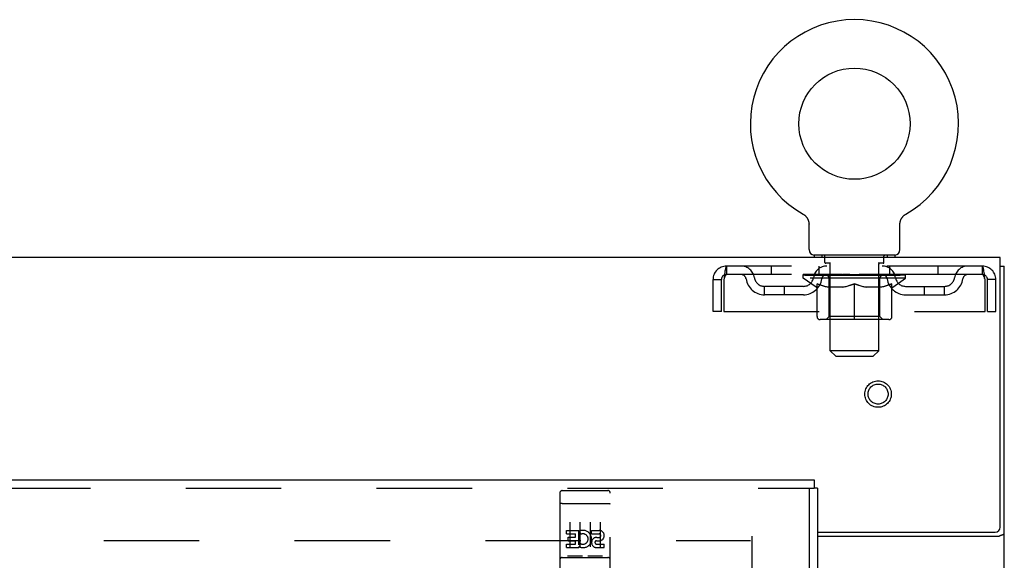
# Model space of a CAD drawing. Header units: inches. Extents: x 0 to 215, y 0 to 139.
# Tile 56 of 111: x 92.67 to 104.85, y 92.55 to 99.24. Entities that reach past the tile are written whole.
import ezdxf

# ---------------------------------------------------------------- set-up
doc = ezdxf.new("R2010")
doc.units = ezdxf.units.IN
doc.header["$LTSCALE"] = 11.804375
doc.header["$MEASUREMENT"] = 0
doc.linetypes.add('HIDDEN', pattern=[0.2, 0.1, -0.1])
doc.layers.get('0').update_dxf_attribs({"linetype": 'CONTINUOUS'})
doc.layers.add('DEFAULT_2', color=8, linetype='HIDDEN')
doc.layers.add('DOOR_ASSEMBLY', color=7, linetype='CONTINUOUS')

msp = doc.modelspace()

# ---------------------------------------------------------------- linework, layer by layer
at = {"color": 7, "linetype": 'Continuous'}
for p, q in [((102.361, 96.83), (102.361, 96.83)), ((102.361, 96.83), (102.365, 96.827)), ((102.362, 96.829), (102.364, 96.828)), ((102.365, 96.827), (102.37, 96.825)), ((102.369, 96.825), (102.374, 96.822)), ((102.374, 96.822), (102.378, 96.819)), ((102.378, 96.819), (102.382, 96.815)), ((102.382, 96.816), (102.386, 96.812)), ((102.385, 96.812), (102.389, 96.809)), ((102.389, 96.809), (102.393, 96.805)), ((102.393, 96.805), (102.396, 96.801)), ((102.396, 96.802), (102.4, 96.798)), ((102.403, 96.794), (102.406, 96.79)), ((102.406, 96.79), (102.409, 96.785)), ((102.409, 96.786), (102.412, 96.781)), ((102.412, 96.781), (102.414, 96.777)), ((102.414, 96.777), (102.417, 96.772)), ((102.417, 96.773), (102.419, 96.768)), ((102.419, 96.768), (102.421, 96.763)), ((102.421, 96.763), (102.423, 96.759)), ((102.423, 96.759), (102.425, 96.754)), ((102.425, 96.754), (102.427, 96.749)), ((102.427, 96.749), (102.428, 96.744)), ((102.428, 96.744), (102.429, 96.739)), ((102.429, 96.739), (102.431, 96.734)), ((102.431, 96.734), (102.432, 96.729)), ((103.561, 96.729), (103.562, 96.734)), ((103.562, 96.734), (103.563, 96.739)), ((103.563, 96.739), (103.564, 96.744)), ((103.564, 96.744), (103.566, 96.749)), ((103.566, 96.749), (103.567, 96.754)), ((103.567, 96.754), (103.569, 96.759)), ((103.569, 96.759), (103.571, 96.763)), ((103.571, 96.763), (103.573, 96.768)), ((103.573, 96.768), (103.576, 96.773)), ((103.576, 96.772), (103.578, 96.777)), ((103.578, 96.777), (103.581, 96.781)), ((103.581, 96.781), (103.583, 96.786)), ((103.583, 96.785), (103.586, 96.79)), ((103.586, 96.79), (103.589, 96.794)), ((103.589, 96.794), (103.593, 96.798)), ((103.593, 96.798), (103.596, 96.802)), ((103.596, 96.801), (103.6, 96.805)), ((103.599, 96.805), (103.603, 96.809)), ((103.603, 96.809), (103.607, 96.812)), ((103.607, 96.812), (103.611, 96.816)), ((103.611, 96.815), (103.615, 96.819)), ((103.615, 96.819), (103.619, 96.822)), ((103.619, 96.822), (103.623, 96.825)), ((103.623, 96.825), (103.627, 96.827)), ((103.623, 96.825), (103.624, 96.825)), ((103.627, 96.827), (103.631, 96.83)), ((103.629, 96.828), (103.63, 96.829)), ((103.631, 96.83), (103.631, 96.83)), ((102.432, 96.729), (102.432, 96.724)), ((102.432, 96.724), (102.433, 96.719)), ((102.434, 96.391), (102.434, 96.705)), ((103.559, 96.719), (103.56, 96.724)), ((103.559, 96.714), (103.559, 96.719)), ((103.559, 96.709), (103.559, 96.714)), ((103.559, 96.709), (103.559, 96.714)), ((103.559, 96.705), (103.559, 96.709)), ((103.559, 96.391), (103.559, 96.705)), ((103.56, 96.724), (103.561, 96.729)), ((102.496, 96.322), (102.496, 96.292)), ((103.496, 96.322), (102.496, 96.322)), ((103.496, 96.322), (103.496, 96.292)), ((104.798, 96.188), (104.85, 96.188))]:
    msp.add_line(p, q, dxfattribs=at)
at = {"color": 3, "linetype": 'Continuous'}
for p, q in [((104.798, 96.292), (64.652, 96.292)), ((104.798, 92.956), (104.798, 96.292)), ((104.85, 10.396), (104.85, 96.188)), ((102.538, 92.896), (104.738, 92.896)), ((102.538, 92.844), (104.78, 92.844))]:
    msp.add_line(p, q, dxfattribs=at)
at = {"color": 7, "linetype": 'Continuous'}
for points in [[(102.4, 96.798), (102.403, 96.794), (102.406, 96.79)], [(102.433, 96.719), (102.433, 96.714), (102.434, 96.709), (102.434, 96.705)]]:
    msp.add_lwpolyline(points, dxfattribs=at)
at = {"color": 3, "linetype": 'Continuous'}
for points in [[(104.78, 92.844), (104.782, 92.845), (104.785, 92.847), (104.788, 92.848), (104.791, 92.85), (104.795, 92.851), (104.798, 92.853), (104.802, 92.854), (104.807, 92.856), (104.815, 92.858)], [(104.815, 92.858), (104.819, 92.86), (104.822, 92.861), (104.826, 92.862), (104.829, 92.864), (104.832, 92.865), (104.835, 92.866), (104.838, 92.868), (104.841, 92.87), (104.843, 92.871), (104.845, 92.873), (104.847, 92.875), (104.848, 92.877), (104.849, 92.878), (104.85, 92.88), (104.85, 92.882), (104.85, 92.884)]]:
    msp.add_lwpolyline(points, dxfattribs=at)
at = {"color": 7, "linetype": 'Continuous'}
msp.add_circle((102.996, 97.95), 0.688, dxfattribs=at)
for centre, radius, start, end in [((102.996, 97.95), 1.288, 299.5053, 240.4947), ((102.503, 96.391), 0.069, 180, 265), ((103.49, 96.391), 0.069, 275, 360)]:
    msp.add_arc(centre, radius, start, end, dxfattribs=at)
at = {"color": 3, "linetype": 'Continuous'}
msp.add_arc((104.738, 92.956), 0.06, 270, 360, dxfattribs=at)
at = {"layer": 'DEFAULT_2', "color": 8, "linetype": 'HIDDEN'}
for p, q in [((102.368, 96.825), (102.369, 96.825)), ((102.593, 96.322), (102.593, 96.292)), ((102.631, 96.232), (102.631, 96.312)), ((103.361, 96.232), (103.361, 96.312)), ((103.399, 96.322), (103.399, 96.292)), ((101.413, 96.188), (101.413, 96.084)), ((104.579, 96.188), (101.413, 96.188)), ((101.965, 96.188), (101.965, 96.084)), ((102.559, 96.084), (102.559, 96.188)), ((102.701, 96.222), (102.641, 96.222)), ((102.696, 95.141), (102.696, 96.212)), ((103.351, 96.222), (103.291, 96.222)), ((103.296, 95.141), (103.296, 96.212)), ((103.434, 96.084), (103.434, 96.188)), ((104.027, 96.188), (104.027, 96.084)), ((104.579, 96.084), (104.579, 96.188)), ((101.246, 95.625), (101.246, 96.021)), ((101.246, 96.021), (101.35, 96.021)), ((101.35, 95.625), (101.35, 96.021)), ((101.38, 96.021), (101.38, 95.625)), ((104.579, 96.084), (101.413, 96.084)), ((102.363, 96.037), (102.363, 96.084)), ((103.629, 96.037), (102.363, 96.037)), ((102.522, 95.925), (102.363, 96.037)), ((102.373, 96.077), (102.373, 96.084)), ((102.381, 96.074), (102.381, 96.077)), ((102.381, 96.074), (103.611, 96.074)), ((102.39, 96.074), (102.39, 96.077)), ((102.391, 96.074), (102.391, 96.077)), ((102.401, 96.077), (102.401, 96.084)), ((102.417, 96.074), (102.417, 96.077)), ((102.419, 96.074), (102.419, 96.077)), ((102.448, 96.077), (102.448, 96.084)), ((102.462, 96.074), (102.462, 96.077)), ((102.465, 96.074), (102.465, 96.077)), ((102.669, 96.077), (102.468, 96.077)), ((102.511, 96.077), (102.511, 96.084)), ((102.512, 96.074), (102.512, 96.077)), ((102.513, 96.074), (102.513, 96.077)), ((102.516, 96.074), (102.516, 96.077)), ((102.523, 96.074), (102.523, 96.077)), ((102.523, 96.074), (102.523, 96.077)), ((102.527, 96.074), (102.527, 96.077)), ((102.53, 96.074), (102.53, 96.078)), ((102.534, 96.074), (102.534, 96.077)), ((102.549, 96.074), (102.549, 96.077)), ((102.567, 96.074), (102.567, 96.079)), ((102.567, 96.074), (102.567, 96.077)), ((102.588, 96.074), (102.588, 96.077)), ((102.588, 96.074), (102.588, 96.077)), ((102.589, 96.077), (102.589, 96.084)), ((102.599, 96.074), (102.599, 96.077)), ((102.603, 96.074), (102.603, 96.077)), ((102.612, 96.074), (102.612, 96.077)), ((102.623, 96.074), (102.623, 96.081)), ((102.639, 96.074), (102.639, 96.077)), ((102.642, 96.074), (102.642, 96.077)), ((102.669, 96.074), (102.669, 96.077)), ((102.736, 96.077), (102.674, 96.077)), ((102.68, 96.077), (102.68, 96.084)), ((102.683, 95.565), (102.683, 96.034)), ((102.686, 96.074), (102.686, 96.077)), ((102.691, 96.074), (102.691, 96.077)), ((102.697, 96.074), (102.697, 96.082)), ((102.701, 96.074), (102.701, 96.077)), ((102.712, 96.074), (102.712, 96.077)), ((102.736, 96.074), (102.736, 96.077)), ((102.811, 96.077), (102.752, 96.077)), ((102.772, 96.074), (102.772, 96.077)), ((102.78, 96.077), (102.78, 96.084)), ((102.783, 96.074), (102.783, 96.077)), ((102.786, 96.074), (102.786, 96.083)), ((102.788, 96.074), (102.788, 96.077)), ((102.796, 96.074), (102.796, 96.077)), ((102.811, 96.074), (102.811, 96.077)), ((102.892, 96.077), (102.837, 96.077)), ((102.85, 96.074), (102.85, 96.077)), ((102.882, 96.077), (102.996, 96.084)), ((102.886, 96.077), (102.886, 96.084)), ((102.887, 96.084), (102.886, 96.084)), ((102.887, 96.077), (102.887, 96.084)), ((102.887, 96.074), (102.887, 96.077)), ((102.891, 96.074), (102.891, 96.077)), ((102.892, 96.074), (102.892, 96.077)), ((102.892, 96.074), (102.892, 96.077)), ((102.975, 96.077), (102.927, 96.077)), ((102.933, 96.074), (102.933, 96.077)), ((102.975, 96.074), (102.975, 96.077)), ((102.994, 96.077), (102.993, 96.077)), ((102.993, 96.074), (102.993, 96.077)), ((102.994, 96.074), (102.994, 96.077)), ((102.996, 96.077), (102.996, 96.084)), ((102.999, 96.074), (102.999, 96.077)), ((102.999, 96.074), (102.999, 96.077)), ((102.999, 96.077), (102.999, 96.077)), ((103.001, 96.077), (103.065, 96.077)), ((103.017, 96.074), (103.017, 96.077)), ((103.033, 96.077), (103.033, 96.081)), ((103.033, 96.081), (103.111, 96.077)), ((103.054, 96.077), (103.054, 96.08)), ((103.06, 96.074), (103.06, 96.077)), ((103.1, 96.074), (103.1, 96.077)), ((103.101, 96.074), (103.101, 96.077)), ((103.101, 96.077), (103.155, 96.077)), ((103.102, 96.074), (103.102, 96.077)), ((103.106, 96.077), (103.106, 96.084)), ((103.106, 96.077), (103.106, 96.084)), ((103.106, 96.084), (103.106, 96.084)), ((103.106, 96.074), (103.106, 96.077)), ((103.142, 96.074), (103.142, 96.077)), ((103.181, 96.074), (103.181, 96.077)), ((103.181, 96.077), (103.24, 96.077)), ((103.196, 96.074), (103.196, 96.077)), ((103.204, 96.074), (103.204, 96.077)), ((103.207, 96.074), (103.207, 96.083)), ((103.209, 96.074), (103.209, 96.077)), ((103.213, 96.077), (103.213, 96.084)), ((103.22, 96.074), (103.22, 96.077)), ((103.256, 96.074), (103.256, 96.077)), ((103.256, 96.077), (103.318, 96.077)), ((103.28, 96.074), (103.28, 96.077)), ((103.291, 96.074), (103.291, 96.077)), ((103.295, 96.074), (103.295, 96.082)), ((103.301, 96.074), (103.301, 96.077)), ((103.306, 96.074), (103.306, 96.077)), ((103.309, 95.565), (103.309, 96.034)), ((103.313, 96.077), (103.313, 96.084)), ((103.323, 96.074), (103.323, 96.077)), ((103.323, 96.077), (103.524, 96.077)), ((103.35, 96.074), (103.35, 96.077)), ((103.353, 96.074), (103.353, 96.077)), ((103.369, 96.074), (103.369, 96.081)), ((103.38, 96.074), (103.38, 96.077)), ((103.389, 96.074), (103.389, 96.077)), ((103.394, 96.074), (103.394, 96.077)), ((103.403, 96.077), (103.403, 96.084)), ((103.405, 96.074), (103.405, 96.077)), ((103.405, 96.074), (103.405, 96.077)), ((103.425, 96.074), (103.425, 96.079)), ((103.425, 96.074), (103.425, 96.077)), ((103.444, 96.074), (103.444, 96.077)), ((103.458, 96.074), (103.458, 96.077)), ((103.462, 96.074), (103.462, 96.078)), ((103.466, 96.074), (103.466, 96.077)), ((103.469, 96.074), (103.469, 96.077)), ((103.469, 96.074), (103.469, 96.077)), ((103.47, 95.925), (103.629, 96.037)), ((103.476, 96.074), (103.476, 96.077)), ((103.479, 96.074), (103.479, 96.077)), ((103.48, 96.074), (103.48, 96.077)), ((103.481, 96.077), (103.481, 96.084)), ((103.527, 96.074), (103.527, 96.077)), ((103.53, 96.074), (103.53, 96.077)), ((103.545, 96.077), (103.545, 96.084)), ((103.573, 96.074), (103.573, 96.077)), ((103.575, 96.074), (103.575, 96.077)), ((103.591, 96.077), (103.591, 96.084)), ((103.601, 96.074), (103.601, 96.077)), ((103.602, 96.074), (103.602, 96.077)), ((103.611, 96.074), (103.611, 96.077)), ((103.62, 96.077), (103.62, 96.084)), ((103.629, 96.037), (103.629, 96.084)), ((104.612, 95.625), (104.612, 96.021)), ((104.642, 95.625), (104.642, 96.021)), ((104.746, 96.021), (104.642, 96.021)), ((104.746, 95.625), (104.746, 96.021)), ((101.882, 95.833), (101.882, 95.937)), ((102.365, 95.937), (101.882, 95.937)), ((102.132, 95.833), (102.132, 95.937)), ((102.522, 95.925), (102.533, 95.925)), ((102.533, 95.562), (102.533, 95.969)), ((102.855, 95.925), (102.675, 95.925)), ((102.996, 95.525), (102.996, 95.969)), ((103.317, 95.925), (103.137, 95.925)), ((103.46, 95.562), (103.46, 95.969)), ((103.46, 95.925), (103.47, 95.925)), ((103.628, 95.937), (104.111, 95.937)), ((103.861, 95.833), (103.861, 95.937)), ((104.111, 95.833), (104.111, 95.937)), ((102.365, 95.833), (101.882, 95.833)), ((103.628, 95.833), (104.111, 95.833)), ((101.35, 95.625), (101.246, 95.625)), ((101.38, 95.625), (104.612, 95.625)), ((103.423, 95.525), (102.57, 95.525)), ((102.683, 95.565), (102.644, 95.525)), ((103.309, 95.565), (102.683, 95.565)), ((103.309, 95.565), (103.349, 95.525)), ((104.642, 95.625), (104.746, 95.625)), ((103.296, 95.141), (102.696, 95.141)), ((102.765, 95.072), (102.696, 95.141)), ((102.765, 95.072), (103.227, 95.072)), ((103.227, 95.072), (103.296, 95.141)), ((101.725, 92.844), (101.725, 13.74)), ((67.739, 92.792), (101.711, 92.792))]:
    msp.add_line(p, q, dxfattribs=at)
for points in [[(101.413, 96.188), (101.411, 96.187), (101.408, 96.184), (101.406, 96.178), (101.404, 96.171), (101.401, 96.162), (101.399, 96.151), (101.397, 96.139), (101.394, 96.125), (101.392, 96.11), (101.39, 96.093), (101.387, 96.076), (101.385, 96.058), (101.382, 96.039), (101.38, 96.021)], [(104.612, 96.021), (104.61, 96.039), (104.607, 96.058), (104.605, 96.076), (104.603, 96.093), (104.6, 96.11), (104.598, 96.125), (104.596, 96.139), (104.593, 96.151), (104.591, 96.162), (104.589, 96.171), (104.586, 96.178), (104.584, 96.184), (104.581, 96.187), (104.579, 96.188)], [(101.413, 96.084), (101.411, 96.083), (101.408, 96.082), (101.406, 96.08), (101.404, 96.077), (101.401, 96.074), (101.399, 96.07), (101.397, 96.065), (101.394, 96.06), (101.392, 96.054), (101.39, 96.048), (101.387, 96.042), (101.385, 96.035), (101.382, 96.028), (101.38, 96.021)], [(104.612, 96.021), (104.61, 96.028), (104.607, 96.035), (104.605, 96.042), (104.603, 96.048), (104.6, 96.054), (104.598, 96.06), (104.596, 96.065), (104.593, 96.07), (104.591, 96.074), (104.589, 96.077), (104.586, 96.08), (104.584, 96.082), (104.581, 96.083), (104.579, 96.084)], [(102.533, 95.969), (102.558, 95.959), (102.584, 95.95), (102.609, 95.942), (102.633, 95.936), (102.658, 95.93), (102.683, 95.925)], [(102.675, 95.925), (102.652, 95.93), (102.628, 95.936), (102.605, 95.942), (102.581, 95.95), (102.557, 95.958), (102.533, 95.968)], [(102.845, 95.925), (102.87, 95.93), (102.895, 95.936), (102.92, 95.942), (102.945, 95.95), (102.97, 95.959), (102.996, 95.969)], [(102.996, 95.967), (102.972, 95.958), (102.948, 95.95), (102.924, 95.942), (102.901, 95.936), (102.878, 95.93), (102.855, 95.925)], [(102.996, 95.969), (103.022, 95.959), (103.048, 95.95), (103.073, 95.942), (103.098, 95.936), (103.122, 95.93), (103.147, 95.925)], [(103.137, 95.925), (103.114, 95.93), (103.091, 95.936), (103.068, 95.942), (103.044, 95.95), (103.02, 95.958), (102.996, 95.967)], [(103.31, 95.925), (103.334, 95.93), (103.359, 95.936), (103.384, 95.942), (103.409, 95.95), (103.434, 95.959), (103.46, 95.969)], [(103.46, 95.968), (103.435, 95.958), (103.411, 95.95), (103.387, 95.942), (103.364, 95.936), (103.341, 95.93), (103.317, 95.925)]]:
    msp.add_lwpolyline(points, dxfattribs=at)
for radius in [0.164, 0.124]:
    msp.add_circle((103.288, 94.604), radius, dxfattribs=at)
for centre, radius, start, end in [((102.503, 96.391), 0.069, 265, 270), ((102.621, 96.312), 0.01, 0, 90), ((103.371, 96.312), 0.01, 90, 180), ((103.49, 96.391), 0.069, 270, 275), ((101.413, 96.021), 0.167, 90, 180), ((101.592, 96.021), 0.167, 8.0716, 90), ((102.654, 96.021), 0.167, 90, 171.9284), ((102.641, 96.232), 0.01, 180, 270), ((102.686, 96.212), 0.01, 0, 90), ((103.306, 96.212), 0.01, 90, 180), ((103.339, 96.021), 0.167, 8.0716, 90), ((103.351, 96.232), 0.01, 270, 360), ((104.4, 96.021), 0.167, 90, 171.9284), ((104.579, 96.021), 0.167, 0, 90), ((101.413, 96.021), 0.063, 90, 180), ((101.593, 96.021), 0.0625, 7.9863, 90), ((101.882, 96.062), 0.229, 187.9863, 270), ((101.882, 96.062), 0.125, 188.0716, 270), ((102.365, 96.062), 0.125, 270, 351.9284), ((102.365, 96.062), 0.229, 270, 352.0137), ((102.653, 96.021), 0.0625, 90, 172.0137), ((102.644, 96.034), 0.0398, 0, 90), ((103.349, 96.034), 0.0398, 90, 180), ((103.339, 96.021), 0.0625, 7.9863, 90), ((103.628, 96.062), 0.229, 187.9863, 270), ((103.628, 96.062), 0.125, 188.0716, 270), ((104.111, 96.062), 0.125, 270, 351.9284), ((104.111, 96.062), 0.229, 270, 352.0137), ((104.399, 96.021), 0.0625, 90, 172.0137), ((104.579, 96.021), 0.063, 0, 90), ((102.57, 95.562), 0.0371, 180, 270), ((103.423, 95.562), 0.0371, 270, 360)]:
    msp.add_arc(centre, radius, start, end, dxfattribs=at)
for centre, major_axis, ratio, start_param, end_param in [((102.996, 96.084), (0.633, 0.007), 0.05963, 2.96643, 3.140963), ((102.343, 96.072), (0.198, 0), 0.060556, 0.430652, 1.470503), ((102.996, 96.084), (0.633, 0), 0.060556, -3.141593, -2.96706), ((102.343, 96.065), (0.198, 0.002), 0.05963, 1.376596, 1.469874), ((102.996, 96.084), (0.633, 0.013), 0.05688, 2.791345, 2.965878), ((102.319, 96.072), (0.198, 0.002), 0.05963, 0.25549, 1.295341), ((102.387, 96.072), (0.198, -0.002), 0.05963, 0.605815, 1.645666), ((102.996, 96.084), (0.633, -0.007), 0.05963, -2.96643, -2.791898), ((102.387, 96.065), (0.198, 0), 0.060556, 1.551758, 1.645036), ((102.319, 96.065), (0.198, 0.004), 0.05688, 1.20151, 1.294789), ((102.388, 96.067), (0.164, 0.002), 0.05963, 1.065228, 1.614276), ((102.369, 96.067), (0.164, 0.003), 0.05688, 0.890143, 1.43919), ((102.427, 96.067), (0.164, 0), 0.060556, 1.240391, 1.789438), ((102.996, 96.084), (0.633, 0.019), 0.052395, 2.616403, 2.790936), ((102.315, 96.072), (0.198, 0.004), 0.05688, 0.080405, 1.120256), ((102.45, 96.072), (0.198, -0.004), 0.05688, 0.7809, 1.820751), ((102.996, 96.084), (0.633, -0.013), 0.05688, -2.791345, -2.616812), ((102.45, 96.065), (0.198, -0.002), 0.05963, 1.72692, 1.820198), ((102.315, 96.065), (0.198, 0.006), 0.052395, 1.026568, 1.119847), ((102.368, 96.067), (0.164, 0.005), 0.052395, 0.715201, 1.264248), ((102.482, 96.067), (0.164, -0.002), 0.05963, 1.415553, 1.9646), ((102.996, 96.084), (0.633, 0.025), 0.046319, 2.441654, 2.616187), ((102.529, 96.072), (0.198, -0.006), 0.052395, 0.955842, 1.995693), ((102.332, 96.072), (0.198, 0.006), 0.052395, -0.094537, 0.945314), ((102.996, 96.084), (0.633, -0.019), 0.052395, -2.616403, -2.44187), ((102.529, 96.065), (0.198, -0.004), 0.05688, 1.902006, 1.995284), ((102.332, 96.065), (0.198, 0.008), 0.046319, 0.851819, 0.945098), ((102.386, 96.067), (0.164, 0.006), 0.046319, 0.540452, 1.089499), ((102.553, 96.067), (0.164, -0.003), 0.05688, 1.590638, 2.139686), ((102.996, 96.084), (0.633, 0.029), 0.038841, 2.267123, 2.441656), ((102.623, 96.072), (0.198, -0.008), 0.046319, 1.130591, 2.170442), ((102.369, 96.072), (0.198, 0.008), 0.046319, -0.269286, 0.770565), ((102.996, 96.084), (0.633, -0.025), 0.046319, -2.441654, -2.267121), ((102.623, 96.065), (0.198, -0.006), 0.052395, 2.076947, 2.170226), ((102.369, 96.065), (0.198, 0.009), 0.038841, 0.677289, 0.770567), ((102.423, 96.067), (0.164, 0.008), 0.038841, 0.365921, 0.914969), ((102.638, 96.067), (0.164, -0.005), 0.052395, 1.76558, 2.314627), ((102.996, 96.084), (0.633, 0.033), 0.030195, 2.09281, 2.267343), ((102.727, 96.072), (0.198, -0.009), 0.038841, 1.305122, 2.344973), ((102.425, 96.072), (0.198, 0.009), 0.038841, -0.443817, 0.596034), ((102.996, 96.084), (0.633, -0.029), 0.038841, -2.267123, -2.092591), ((102.727, 96.065), (0.198, -0.008), 0.046319, 2.251696, 2.344975), ((102.425, 96.065), (0.198, 0.01), 0.030195, 0.502975, 0.596254), ((102.478, 96.067), (0.164, 0.009), 0.030195, 0.191608, 0.740655), ((102.733, 96.067), (0.164, -0.006), 0.046319, 1.940329, 2.489376), ((102.499, 96.072), (0.198, 0.01), 0.030195, -0.61813, 0.421721), ((102.996, 96.084), (0.633, 0.036), 0.020645, 1.918687, 2.09322), ((102.84, 96.072), (0.198, -0.01), 0.030195, 1.479435, 2.519286), ((102.996, 96.084), (0.633, -0.033), 0.030195, -2.09281, -1.918277), ((102.84, 96.065), (0.198, -0.009), 0.038841, 2.426227, 2.519505), ((102.499, 96.065), (0.198, 0.011), 0.020645, 0.328852, 0.422131), ((102.548, 96.067), (0.164, 0.009), 0.020645, 0.017485, 0.566532), ((102.837, 96.067), (0.164, -0.008), 0.038841, 2.11486, 2.663907), ((102.588, 96.072), (0.198, 0.011), 0.020645, -0.792253, 0.247598), ((102.996, 96.084), (0.633, 0.038), 0.010478, 1.744704, 1.919237), ((102.958, 96.072), (0.198, -0.011), 0.020645, 1.653558, 2.693409), ((102.996, 96.084), (0.633, -0.036), 0.020645, -1.918687, -1.744154), ((102.958, 96.065), (0.198, -0.01), 0.030195, 2.60054, 2.693819), ((102.588, 96.065), (0.198, 0.012), 0.010478, 0.154869, 0.248148), ((102.632, 96.067), (0.164, 0.01), 0.010478, 6.126688, 6.675735), ((102.945, 96.067), (0.164, -0.009), 0.030195, 2.289173, 2.83822), ((102.689, 96.072), (0.198, 0.012), 0.010478, -0.966236, -0.000846), ((103.077, 96.072), (0.198, -0.012), 0.010478, 1.827541, 2.867392), ((102.996, 96.084), (0.633, -0.038), 0.010478, -1.744704, -1.563007), ((103.077, 96.065), (0.198, -0.011), 0.020645, 2.774664, 2.867942), ((103.055, 96.067), (0.164, -0.009), 0.020645, 2.463296, 3.012344), ((102.915, 96.072), (0.198, 0.012), 0.010478, 0.274201, 1.314052), ((102.829, 96.067), (0.164, 0.01), 0.010478, -0.000483, 0.504314), ((102.799, 96.065), (0.198, 0.012), 0.010478, 0.099668, 0.192946), ((102.996, 96.084), (0.633, 0.038), 0.010478, -1.571421, -1.396888), ((103.193, 96.065), (0.198, -0.012), 0.010478, 2.74231, 2.948646), ((103.163, 96.067), (0.164, -0.01), 0.010478, 2.637279, 3.14189), ((103.034, 96.072), (0.198, 0.011), 0.020645, 0.448184, 1.488034), ((102.937, 96.067), (0.164, 0.009), 0.020645, 0.129249, 0.678296), ((102.915, 96.065), (0.198, 0.011), 0.020645, 0.273651, 0.366929), ((102.996, 96.084), (0.633, 0.036), 0.020645, -1.397439, -1.222906), ((103.304, 96.072), (0.198, -0.012), 0.010478, -3.140747, -2.175357), ((102.996, 96.084), (0.633, -0.038), 0.010478, 1.222355, 1.396888), ((103.152, 96.072), (0.198, 0.01), 0.030195, 0.622307, 1.662158), ((103.047, 96.067), (0.164, 0.009), 0.030195, 0.303372, 0.852419), ((103.361, 96.067), (0.164, -0.01), 0.010478, 2.749043, 3.29809), ((103.405, 96.072), (0.198, -0.011), 0.020645, 2.893995, 3.933846), ((103.034, 96.065), (0.198, 0.01), 0.030195, 0.447774, 0.541052), ((103.405, 96.065), (0.198, -0.012), 0.010478, 2.893445, 2.986723), ((102.996, 96.084), (0.633, 0.033), 0.030195, -1.223315, -1.048783), ((102.996, 96.084), (0.633, -0.036), 0.020645, 1.048373, 1.222906), ((103.265, 96.072), (0.198, 0.009), 0.038841, 0.79662, 1.836471), ((103.156, 96.067), (0.164, 0.008), 0.038841, 0.477686, 1.026733), ((103.444, 96.067), (0.164, -0.009), 0.020645, 2.57506, 3.124108), ((103.493, 96.072), (0.198, -0.01), 0.030195, 2.719872, 3.759723), ((103.37, 96.072), (0.198, 0.008), 0.046319, 0.971151, 2.011002), ((103.152, 96.065), (0.198, 0.009), 0.038841, 0.622087, 0.715366), ((103.493, 96.065), (0.198, -0.011), 0.020645, 2.719462, 2.812741), ((102.996, 96.084), (0.633, 0.029), 0.038841, -1.049002, -0.874469), ((102.996, 96.084), (0.633, -0.033), 0.030195, 0.87425, 1.048783), ((103.259, 96.067), (0.164, 0.006), 0.046319, 0.652216, 1.201263), ((103.463, 96.072), (0.198, 0.006), 0.052395, 1.1459, 2.185751), ((103.515, 96.067), (0.164, -0.009), 0.030195, 2.400937, 2.949985), ((103.567, 96.072), (0.198, -0.009), 0.038841, 2.545558, 3.585409), ((103.354, 96.067), (0.164, 0.005), 0.052395, 0.826965, 1.376012), ((103.265, 96.065), (0.198, 0.008), 0.046319, 0.796618, 0.889896), ((103.567, 96.065), (0.198, -0.01), 0.030195, 2.545339, 2.638617), ((103.542, 96.072), (0.198, 0.004), 0.05688, 1.320842, 2.360692), ((102.996, 96.084), (0.633, 0.025), 0.046319, -0.874471, -0.699939), ((102.996, 96.084), (0.633, -0.029), 0.038841, 0.699936, 0.874469), ((103.623, 96.072), (0.198, -0.008), 0.046319, 2.371028, 3.410879), ((103.569, 96.067), (0.164, -0.008), 0.038841, 2.226624, 2.775671), ((103.605, 96.072), (0.198, 0.002), 0.05963, 1.495927, 2.535778), ((103.439, 96.067), (0.164, 0.003), 0.05688, 1.001907, 1.550954), ((103.66, 96.072), (0.198, -0.006), 0.052395, 2.196279, 3.23613), ((103.606, 96.067), (0.164, -0.006), 0.046319, 2.052093, 2.601141), ((103.37, 96.065), (0.198, 0.006), 0.052395, 0.971367, 1.064645), ((103.649, 96.072), (0.198, 0), 0.060556, 1.671089, 2.71094), ((103.623, 96.065), (0.198, -0.009), 0.038841, 2.371026, 2.464304), ((103.677, 96.072), (0.198, -0.004), 0.05688, 2.021337, 3.061188), ((102.996, 96.084), (0.633, 0.019), 0.052395, -0.699723, -0.52519), ((102.996, 96.084), (0.633, -0.025), 0.046319, 0.525406, 0.699939), ((103.674, 96.072), (0.198, -0.002), 0.05963, 1.846251, 2.886102), ((103.51, 96.067), (0.164, 0.002), 0.05963, 1.176993, 1.72604), ((103.624, 96.067), (0.164, -0.005), 0.052395, 1.877344, 2.426392), ((103.566, 96.067), (0.164, 0), 0.060556, 1.352155, 1.901202), ((103.624, 96.067), (0.164, -0.003), 0.05688, 1.702402, 2.25145), ((103.604, 96.067), (0.164, -0.002), 0.05963, 1.527317, 2.076364), ((103.463, 96.065), (0.198, 0.004), 0.05688, 1.146309, 1.239587), ((103.66, 96.065), (0.198, -0.008), 0.046319, 2.196495, 2.289773), ((102.996, 96.084), (0.633, 0.013), 0.05688, -0.524781, -0.350248), ((102.996, 96.084), (0.633, -0.019), 0.052395, 0.350657, 0.52519), ((103.542, 96.065), (0.198, 0.002), 0.05963, 1.321394, 1.414673), ((103.677, 96.065), (0.198, -0.006), 0.052395, 2.021746, 2.115024), ((102.996, 96.084), (0.633, 0.007), 0.05963, -0.349695, -0.175162), ((102.996, 96.084), (0.633, -0.013), 0.05688, 0.175715, 0.350248), ((103.605, 96.065), (0.198, 0), 0.060556, 1.496556, 1.589835), ((103.674, 96.065), (0.198, -0.004), 0.05688, 1.846804, 1.940083), ((103.649, 96.065), (0.198, -0.002), 0.05963, 1.671719, 1.764997), ((102.996, 96.084), (0.633, 0), 0.060556, -0.174533, 0), ((102.996, 96.084), (0.633, -0.007), 0.05963, 0.000629, 0.175162)]:
    msp.add_ellipse(centre, major_axis=major_axis, ratio=ratio, start_param=start_param, end_param=end_param, dxfattribs=at)
at = {"layer": 'DOOR_ASSEMBLY', "color": 3, "linetype": 'Continuous'}
for p, q in [((66.392, 93.542), (102.496, 93.542)), ((102.538, 93.438), (102.538, 13.146))]:
    msp.add_line(p, q, dxfattribs=at)
at = {"layer": 'DOOR_ASSEMBLY', "color": 7, "linetype": 'Continuous'}
for p in [(102.496, 93.542), (102.538, 93.438)]:
    msp.add_line(p, (102.496, 93.438), dxfattribs=at)
at = {"layer": 'DOOR_ASSEMBLY', "color": 8, "linetype": 'HIDDEN'}
for p, q in [((66.392, 93.438), (102.496, 93.438)), ((99.35, 93.379), (99.35, 91.654)), ((99.38, 93.409), (99.945, 93.409)), ((99.975, 91.654), (99.975, 93.379)), ((102.434, 93.438), (102.434, 13.146)), ((99.367, 93.25), (99.366, 93.25)), ((99.368, 93.251), (99.367, 93.25)), ((99.368, 93.251), (99.368, 93.251)), ((99.369, 93.251), (99.368, 93.251)), ((99.37, 93.251), (99.369, 93.251)), ((99.371, 93.251), (99.37, 93.251)), ((99.371, 93.251), (99.371, 93.251)), ((99.372, 93.251), (99.371, 93.251)), ((99.373, 93.251), (99.372, 93.251)), ((99.374, 93.251), (99.373, 93.251)), ((99.375, 93.251), (99.374, 93.251)), ((99.376, 93.251), (99.375, 93.251)), ((99.376, 93.251), (99.376, 93.251)), ((99.377, 93.251), (99.376, 93.251)), ((99.378, 93.251), (99.377, 93.251)), ((99.379, 93.251), (99.378, 93.251)), ((99.38, 93.251), (99.379, 93.251)), ((99.38, 93.251), (99.945, 93.251)), ((99.945, 93.251), (99.946, 93.251)), ((99.946, 93.251), (99.947, 93.251)), ((99.947, 93.251), (99.948, 93.251)), ((99.948, 93.251), (99.948, 93.251)), ((99.948, 93.251), (99.949, 93.251)), ((99.949, 93.251), (99.95, 93.251)), ((99.95, 93.251), (99.951, 93.251)), ((99.951, 93.251), (99.952, 93.251)), ((99.952, 93.251), (99.953, 93.251)), ((99.953, 93.251), (99.953, 93.251)), ((99.953, 93.251), (99.954, 93.251)), ((99.954, 93.251), (99.955, 93.251)), ((99.955, 93.251), (99.956, 93.251)), ((99.956, 93.251), (99.957, 93.251)), ((99.957, 93.251), (99.957, 93.251)), ((99.957, 93.251), (99.958, 93.25)), ((99.475, 93.018), (99.475, 92.712)), ((99.6, 93.018), (99.6, 92.712)), ((99.725, 93.018), (99.725, 92.712)), ((99.85, 93.018), (99.85, 92.712)), ((99.431, 92.874), (99.431, 92.916)), ((99.431, 92.916), (99.587, 92.916)), ((99.431, 92.874), (99.544, 92.874)), ((99.544, 92.832), (99.544, 92.874)), ((99.587, 92.739), (99.587, 92.916)), ((99.611, 92.868), (99.594, 92.907)), ((99.743, 92.874), (99.743, 92.916)), ((99.743, 92.916), (99.836, 92.916)), ((99.743, 92.874), (99.836, 92.874)), ((99.431, 92.703), (99.431, 92.746)), ((99.431, 92.746), (99.544, 92.746)), ((99.452, 92.789), (99.452, 92.832)), ((99.452, 92.832), (99.544, 92.832)), ((99.452, 92.789), (99.544, 92.789)), ((99.544, 92.746), (99.544, 92.789)), ((99.587, 92.739), (99.6, 92.757)), ((99.587, 92.703), (99.587, 92.715)), ((99.59, 92.714), (99.587, 92.715)), ((99.803, 92.789), (99.849, 92.789)), ((99.807, 92.83), (99.836, 92.83)), ((99.807, 92.746), (99.899, 92.746)), ((99.899, 92.703), (99.899, 92.746)), ((99.431, 92.703), (99.587, 92.703)), ((99.624, 92.597), (99.452, 92.597)), ((99.874, 92.597), (99.702, 92.597)), ((99.807, 92.703), (99.899, 92.703)), ((99.38, 92.581), (99.945, 92.581))]:
    msp.add_line(p, q, dxfattribs=at)
for points in [[(99.366, 93.25), (99.366, 93.25), (99.365, 93.25), (99.365, 93.25), (99.365, 93.25), (99.364, 93.25), (99.364, 93.25), (99.363, 93.25), (99.363, 93.25), (99.363, 93.25), (99.362, 93.25), (99.362, 93.25), (99.362, 93.25), (99.361, 93.25), (99.361, 93.25), (99.361, 93.249), (99.36, 93.249), (99.36, 93.249), (99.36, 93.249), (99.36, 93.249), (99.359, 93.249), (99.359, 93.249), (99.359, 93.249), (99.358, 93.249), (99.358, 93.249), (99.358, 93.249), (99.357, 93.249), (99.357, 93.249), (99.357, 93.248), (99.357, 93.248), (99.356, 93.248), (99.356, 93.248), (99.356, 93.248), (99.356, 93.248), (99.355, 93.248), (99.355, 93.248), (99.355, 93.248), (99.355, 93.248), (99.355, 93.248), (99.354, 93.248), (99.354, 93.247), (99.354, 93.247), (99.354, 93.247), (99.353, 93.247), (99.353, 93.247), (99.353, 93.247), (99.353, 93.247), (99.353, 93.247), (99.353, 93.247), (99.352, 93.247), (99.352, 93.247), (99.352, 93.246), (99.352, 93.246), (99.352, 93.246), (99.352, 93.246), (99.352, 93.246), (99.351, 93.246), (99.351, 93.246), (99.351, 93.246), (99.351, 93.246), (99.351, 93.246), (99.351, 93.245), (99.351, 93.245), (99.351, 93.245), (99.351, 93.245), (99.351, 93.245), (99.35, 93.245), (99.35, 93.245), (99.35, 93.245), (99.35, 93.245), (99.35, 93.245), (99.35, 93.244), (99.35, 93.244), (99.35, 93.244), (99.35, 93.244), (99.35, 93.244), (99.35, 93.244), (99.35, 93.244)], [(99.958, 93.25), (99.959, 93.25), (99.959, 93.25), (99.96, 93.25), (99.96, 93.25), (99.96, 93.25), (99.961, 93.25), (99.961, 93.25), (99.961, 93.25), (99.962, 93.25), (99.962, 93.25), (99.962, 93.25), (99.963, 93.25), (99.963, 93.25), (99.964, 93.25), (99.964, 93.25), (99.964, 93.25), (99.964, 93.249), (99.965, 93.249), (99.965, 93.249), (99.965, 93.249), (99.966, 93.249), (99.966, 93.249), (99.966, 93.249), (99.967, 93.249), (99.967, 93.249), (99.967, 93.249), (99.968, 93.249), (99.968, 93.249), (99.968, 93.249), (99.968, 93.248), (99.969, 93.248), (99.969, 93.248), (99.969, 93.248), (99.969, 93.248), (99.97, 93.248), (99.97, 93.248), (99.97, 93.248), (99.97, 93.248), (99.971, 93.248), (99.971, 93.248), (99.971, 93.248), (99.971, 93.247), (99.971, 93.247), (99.972, 93.247), (99.972, 93.247), (99.972, 93.247), (99.972, 93.247), (99.972, 93.247), (99.973, 93.247), (99.973, 93.247), (99.973, 93.247), (99.973, 93.247), (99.973, 93.246), (99.973, 93.246), (99.973, 93.246), (99.974, 93.246), (99.974, 93.246), (99.974, 93.246), (99.974, 93.246), (99.974, 93.246), (99.974, 93.246), (99.974, 93.246), (99.974, 93.245), (99.974, 93.245), (99.975, 93.245), (99.975, 93.245), (99.975, 93.245), (99.975, 93.245), (99.975, 93.245), (99.975, 93.245), (99.975, 93.245), (99.975, 93.245), (99.975, 93.244), (99.975, 93.244), (99.975, 93.244), (99.975, 93.244), (99.975, 93.244), (99.975, 93.244), (99.975, 93.244)], [(99.452, 92.597), (99.452, 92.597), (99.451, 92.597), (99.451, 92.597), (99.451, 92.597), (99.451, 92.597), (99.45, 92.597), (99.45, 92.597), (99.45, 92.597), (99.45, 92.597), (99.45, 92.597), (99.45, 92.597), (99.449, 92.597), (99.449, 92.597), (99.449, 92.597), (99.449, 92.597), (99.449, 92.597), (99.449, 92.597), (99.448, 92.597), (99.448, 92.597), (99.448, 92.597), (99.448, 92.598), (99.448, 92.598), (99.448, 92.598), (99.448, 92.598), (99.447, 92.598), (99.447, 92.598), (99.447, 92.598), (99.447, 92.598), (99.447, 92.598), (99.447, 92.598), (99.447, 92.598), (99.447, 92.598), (99.446, 92.598), (99.446, 92.598), (99.446, 92.598), (99.446, 92.598), (99.446, 92.598), (99.446, 92.598), (99.446, 92.598), (99.446, 92.598), (99.446, 92.598), (99.445, 92.598), (99.445, 92.598), (99.445, 92.598), (99.445, 92.598), (99.445, 92.598)], [(99.63, 92.598), (99.63, 92.598), (99.63, 92.598), (99.63, 92.598), (99.63, 92.598), (99.63, 92.598), (99.63, 92.598), (99.629, 92.598), (99.629, 92.598), (99.629, 92.598), (99.629, 92.598), (99.629, 92.598), (99.629, 92.598), (99.629, 92.598), (99.629, 92.598), (99.629, 92.598), (99.629, 92.598), (99.628, 92.598), (99.628, 92.598), (99.628, 92.598), (99.628, 92.598), (99.628, 92.598), (99.628, 92.598), (99.628, 92.598), (99.627, 92.598), (99.627, 92.598), (99.627, 92.597), (99.627, 92.597), (99.627, 92.597), (99.627, 92.597), (99.627, 92.597), (99.626, 92.597), (99.626, 92.597), (99.626, 92.597), (99.626, 92.597), (99.626, 92.597), (99.626, 92.597), (99.625, 92.597), (99.625, 92.597), (99.625, 92.597), (99.625, 92.597), (99.625, 92.597), (99.624, 92.597), (99.624, 92.597), (99.624, 92.597), (99.624, 92.597)], [(99.702, 92.597), (99.702, 92.597), (99.701, 92.597), (99.701, 92.597), (99.701, 92.597), (99.701, 92.597), (99.7, 92.597), (99.7, 92.597), (99.7, 92.597), (99.7, 92.597), (99.7, 92.597), (99.7, 92.597), (99.699, 92.597), (99.699, 92.597), (99.699, 92.597), (99.699, 92.597), (99.699, 92.597), (99.699, 92.597), (99.698, 92.597), (99.698, 92.597), (99.698, 92.597), (99.698, 92.598), (99.698, 92.598), (99.698, 92.598), (99.698, 92.598), (99.697, 92.598), (99.697, 92.598), (99.697, 92.598), (99.697, 92.598), (99.697, 92.598), (99.697, 92.598), (99.697, 92.598), (99.697, 92.598), (99.696, 92.598), (99.696, 92.598), (99.696, 92.598), (99.696, 92.598), (99.696, 92.598), (99.696, 92.598), (99.696, 92.598), (99.696, 92.598), (99.696, 92.598), (99.695, 92.598), (99.695, 92.598), (99.695, 92.598), (99.695, 92.598), (99.695, 92.598)], [(99.88, 92.598), (99.88, 92.598), (99.88, 92.598), (99.88, 92.598), (99.88, 92.598), (99.88, 92.598), (99.88, 92.598), (99.879, 92.598), (99.879, 92.598), (99.879, 92.598), (99.879, 92.598), (99.879, 92.598), (99.879, 92.598), (99.879, 92.598), (99.879, 92.598), (99.879, 92.598), (99.879, 92.598), (99.878, 92.598), (99.878, 92.598), (99.878, 92.598), (99.878, 92.598), (99.878, 92.598), (99.878, 92.598), (99.878, 92.598), (99.877, 92.598), (99.877, 92.598), (99.877, 92.597), (99.877, 92.597), (99.877, 92.597), (99.877, 92.597), (99.877, 92.597), (99.876, 92.597), (99.876, 92.597), (99.876, 92.597), (99.876, 92.597), (99.876, 92.597), (99.876, 92.597), (99.875, 92.597), (99.875, 92.597), (99.875, 92.597), (99.875, 92.597), (99.875, 92.597), (99.874, 92.597), (99.874, 92.597), (99.874, 92.597), (99.874, 92.597)]]:
    msp.add_lwpolyline(points, dxfattribs=at)
for centre, radius, start, end in [((99.38, 93.379), 0.03, 90, 180), ((99.945, 93.379), 0.03, 0, 90), ((99.637, 92.81), 0.107, 244.2636, 113.4027), ((99.637, 92.81), 0.0639, 234.8895, 113.4026), ((99.836, 92.852), 0.0644, 282.2995, 90.0775), ((99.836, 92.852), 0.0219, 269.9011, 90), ((99.807, 92.767), 0.0635, 90, 270), ((99.807, 92.768), 0.0219, 100.307, 270), ((99.38, 92.551), 0.03, 90, 180), ((99.945, 92.551), 0.03, 0, 90)]:
    msp.add_arc(centre, radius, start, end, dxfattribs=at)

doc.saveas('drawing.dxf')
